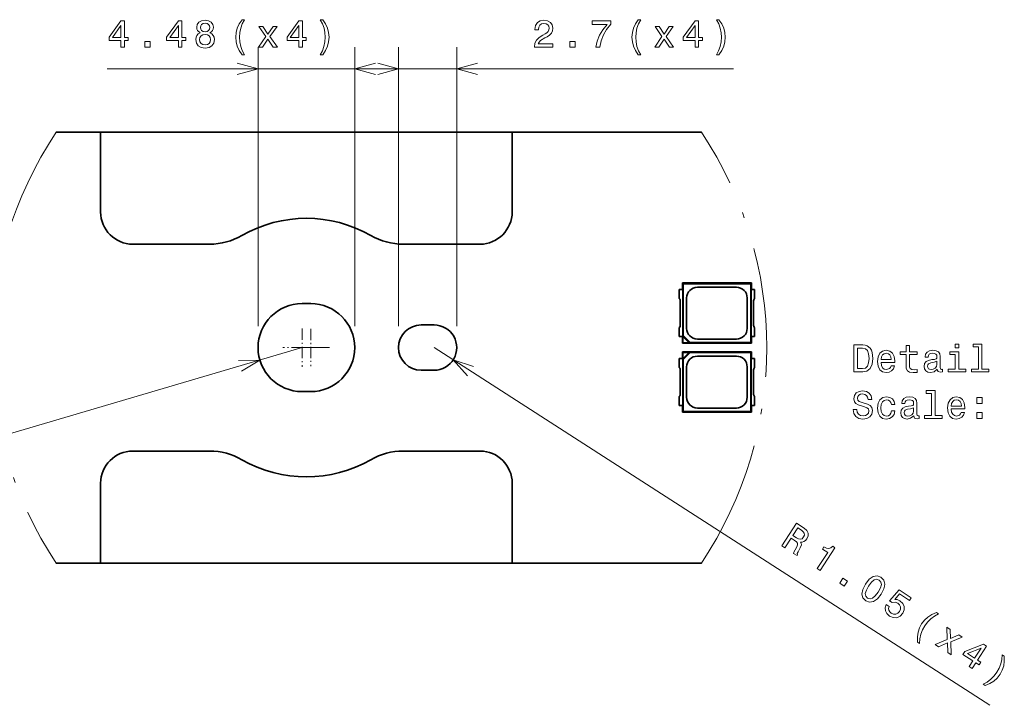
# Model space of a CAD drawing. Extents: x 0 to 420, y 0 to 297.
# Tile 3 of 22: x 76 to 168, y 37 to 101. Entities that reach past the tile are written whole.
import ezdxf

# ---------------------------------------------------------------- set-up
doc = ezdxf.new("R2010")
doc.units = 0
doc.linetypes.add('DASHDOT', pattern=[18.5, 12, -3, 0.5, -3])

msp = doc.modelspace()

# ---------------------------------------------------------------- linework, layer by layer
at = {"color": 7, "lineweight": 13}
for p, q in [((98.431808, 72.365921), (98.435104, 98.238823)), ((107.3974, 72.364937), (107.400696, 98.237686)), ((111.464363, 72.365425), (111.464363, 98.237686)), ((116.864365, 72.365425), (116.864365, 98.237686)), ((84.423035, 96.240608), (112.400436, 96.237045)), ((106.464363, 96.237686), (142.545013, 96.237686)), ((102.514893, 70.365509), (46.680046, 53.915489)), ((114.764359, 70.365425), (166.342392, 37.168907))]:
    msp.add_line(p, q, dxfattribs=at)
at = {"color": 7, "lineweight": 35}
for p, q in [((79.702576, 90.365425), (83.814362, 90.365425)), ((83.814362, 82.965424), (83.814362, 90.365425)), ((83.814362, 90.365425), (122.014359, 90.365425)), ((122.014359, 90.365425), (122.014359, 82.965424)), ((122.014359, 90.365425), (139.569092, 90.365425)), ((83.814362, 82.94825), (83.814362, 82.965424)), ((122.014359, 82.965424), (122.014359, 82.94825)), ((86.814362, 79.965424), (86.797188, 79.965424)), ((89.502365, 79.965424), (86.814362, 79.965424)), ((93.936584, 79.965424), (89.502365, 79.965424)), ((116.326363, 79.965424), (111.892143, 79.965424)), ((119.014359, 79.965424), (116.326363, 79.965424)), ((119.031532, 79.965424), (119.014359, 79.965424)), ((137.814362, 75.745422), (137.814362, 76.365425)), ((144.214355, 76.365425), (137.814362, 76.365425)), ((137.814362, 76.365425), (137.882492, 76.297295)), ((137.882492, 71.479546), (137.882492, 76.297295)), ((144.14624, 76.297295), (137.882492, 76.297295)), ((142.824371, 75.97525), (139.204361, 75.97525)), ((144.214355, 76.365425), (144.14624, 76.297295)), ((144.14624, 76.297295), (144.14624, 70.833557)), ((144.214355, 76.365425), (144.214355, 75.745422)), ((137.514359, 75.745422), (137.840576, 75.745422)), ((137.514359, 75.745422), (137.514359, 74.911354)), ((137.840576, 75.745422), (137.840576, 71.385422)), ((138.204529, 72.155426), (138.204529, 74.975426)), ((143.824188, 74.975426), (143.824188, 72.155426)), ((144.514359, 75.745422), (144.188156, 75.745422)), ((144.188156, 71.385422), (144.188156, 75.745422)), ((144.514359, 75.745422), (144.514359, 74.911354)), ((102.514267, 74.448837), (103.314026, 74.448792)), ((137.614365, 74.646782), (137.614365, 72.48407)), ((144.414368, 74.646782), (144.414368, 72.48407)), ((114.764359, 72.465424), (113.564362, 72.465424)), ((137.514359, 72.219498), (137.514359, 71.385422)), ((144.514359, 72.219498), (144.514359, 71.385422)), ((137.840576, 71.385422), (137.514359, 71.385422)), ((137.814362, 70.765427), (137.814362, 71.385422)), ((137.882492, 71.479546), (137.861526, 71.400757)), ((137.861526, 70.812592), (137.861526, 71.400757)), ((137.861526, 71.400757), (138.449707, 70.812592)), ((138.528473, 70.833557), (137.882492, 71.479546)), ((144.188156, 71.385422), (144.514359, 71.385422)), ((144.214355, 71.385422), (144.214355, 70.765427)), ((137.814362, 70.765427), (137.861526, 70.812592)), ((137.814362, 70.765427), (144.214355, 70.765427)), ((137.861526, 70.812592), (138.449707, 70.812592)), ((138.449707, 70.812592), (138.528473, 70.833557)), ((138.528473, 70.833557), (144.14624, 70.833557)), ((139.204361, 71.155602), (142.824371, 71.155602)), ((144.214355, 70.765427), (144.14624, 70.833557)), ((137.814362, 69.345428), (137.814362, 69.965424)), ((137.814362, 69.965424), (144.214355, 69.965424)), ((137.814362, 69.965424), (137.861526, 69.918259)), ((137.861526, 69.330093), (137.861526, 69.918259)), ((137.861526, 69.918259), (138.449707, 69.918259)), ((137.861526, 69.330093), (138.449707, 69.918259)), ((138.528473, 69.897293), (137.882492, 69.251305)), ((138.449707, 69.918259), (138.528473, 69.897293)), ((138.528473, 69.897293), (144.14624, 69.897293)), ((139.204361, 69.575249), (142.824371, 69.575249)), ((144.214355, 69.965424), (144.14624, 69.897293)), ((144.14624, 69.897293), (144.14624, 64.433556)), ((144.214355, 69.965424), (144.214355, 69.345428)), ((137.840576, 69.345428), (137.514359, 69.345428)), ((137.514359, 69.345428), (137.514359, 68.511353)), ((137.840576, 69.345428), (137.840576, 64.985428)), ((137.882492, 69.251305), (137.861526, 69.330093)), ((137.882492, 64.433556), (137.882492, 69.251305)), ((138.204529, 65.755424), (138.204529, 68.575424)), ((143.824188, 68.575424), (143.824188, 65.755424)), ((144.188156, 69.345428), (144.514359, 69.345428)), ((144.188156, 64.985428), (144.188156, 69.345428)), ((144.514359, 69.345428), (144.514359, 68.511353)), ((113.564362, 68.265427), (114.764359, 68.265427)), ((137.614365, 68.24678), (137.614365, 66.084068)), ((144.414368, 68.24678), (144.414368, 66.084068)), ((103.314453, 66.282013), (102.514603, 66.281982)), ((137.514359, 65.819496), (137.514359, 64.985428)), ((144.514359, 65.819496), (144.514359, 64.985428)), ((137.514359, 64.985428), (137.840576, 64.985428)), ((137.814362, 64.365425), (137.814362, 64.985428)), ((144.514359, 64.985428), (144.188156, 64.985428)), ((144.214355, 64.985428), (144.214355, 64.365425)), ((137.814362, 64.365425), (137.882492, 64.433556)), ((144.214355, 64.365425), (137.814362, 64.365425)), ((144.14624, 64.433556), (137.882492, 64.433556)), ((142.824371, 64.7556), (139.204361, 64.7556)), ((144.214355, 64.365425), (144.14624, 64.433556)), ((86.797188, 60.765427), (86.814362, 60.765427)), ((86.814362, 60.765427), (89.502365, 60.765427)), ((89.502365, 60.765427), (93.936584, 60.765427)), ((111.892143, 60.765427), (116.326363, 60.765427)), ((116.326363, 60.765427), (119.014359, 60.765427)), ((119.014359, 60.765427), (119.031532, 60.765427)), ((83.814362, 57.765427), (83.814362, 57.782597)), ((83.814362, 50.365425), (83.814362, 57.765427)), ((122.014359, 57.782597), (122.014412, 57.394974)), ((122.014412, 57.394974), (122.014412, 50.365425)), ((79.702576, 50.365425), (83.814362, 50.365425)), ((122.014412, 50.365425), (83.814362, 50.365425)), ((122.014412, 50.365425), (139.569092, 50.365425))]:
    msp.add_line(p, q, dxfattribs=at)
at = {"color": 7, "linetype": 'DASHDOT', "lineweight": 13, "ltscale": 0.089079}
for p, q in [((102.514694, 72.146988), (102.514694, 68.583809)), ((104.29628, 70.365402), (100.733109, 70.365402))]:
    msp.add_line(p, q, dxfattribs=at)
at = {"color": 7, "linetype": 'DASHDOT', "lineweight": 13, "ltscale": 0.086525}
for p, q in [((103.314011, 72.095947), (103.314011, 68.634964)), ((105.044502, 70.365456), (101.583519, 70.365456))]:
    msp.add_line(p, q, dxfattribs=at)
at = {"color": 7, "lineweight": 13}
for points in [[(85.705711, 98.24044), (86.029915, 98.240402), (86.029999, 98.860001), (86.386627, 98.859955), (86.386658, 99.14814), (86.030029, 99.148186), (86.030228, 100.686371), (85.702415, 100.686409), (84.607124, 99.177185), (84.607086, 98.860184), (85.705788, 98.860039)], [(91.042885, 98.239761), (91.367096, 98.239723), (91.367172, 98.859322), (91.723801, 98.859276), (91.723839, 99.147461), (91.36721, 99.147507), (91.367401, 100.685684), (91.039597, 100.68573), (89.944305, 99.176506), (89.94426, 98.859497), (91.042969, 98.85936)], [(93.066833, 99.586769), (92.883102, 99.485931), (92.757004, 99.345451), (92.677734, 99.168953), (92.652489, 98.956421), (92.710083, 98.635803), (92.875763, 98.387222), (93.145912, 98.228691), (93.513336, 98.167404), (93.877182, 98.228592), (94.147369, 98.387062), (94.31311, 98.635605), (94.37439, 98.9562), (94.345596, 99.168739), (94.269974, 99.345261), (94.140305, 99.485764), (93.960205, 99.586655), (94.104309, 99.673096), (94.205185, 99.791954), (94.266449, 99.936035), (94.288086, 100.112549), (94.230476, 100.368317), (94.079208, 100.573669), (93.834267, 100.706985), (93.513672, 100.757462), (93.189453, 100.707069), (92.944481, 100.573814), (92.789558, 100.3685), (92.735489, 100.112747), (92.753479, 99.936234), (92.814697, 99.79213)], [(96.944809, 97.54377), (97.171761, 97.543739), (96.966476, 97.925613), (96.822433, 98.325485), (96.73243, 98.746964), (96.703667, 99.172043), (96.732536, 99.597107), (96.822647, 100.014969), (96.966797, 100.418411), (97.172173, 100.800224), (96.945221, 100.800255), (96.682205, 100.404037), (96.498444, 100.011406), (96.39032, 99.600754), (96.357841, 99.172089), (96.390213, 98.739807), (96.49823, 98.332733), (96.681892, 97.940056)], [(102.217239, 98.238342), (102.541443, 98.238304), (102.541519, 98.857895), (102.898148, 98.857849), (102.898186, 99.146042), (102.541557, 99.146088), (102.541756, 100.684265), (102.213943, 100.684311), (101.118652, 99.175079), (101.118607, 98.858078), (102.217316, 98.857941)], [(104.428238, 97.542816), (104.687653, 97.939041), (104.871429, 98.331665), (104.979546, 98.738708), (105.015625, 99.170982), (104.979652, 99.599663), (104.871643, 100.010338), (104.687973, 100.403015), (104.42865, 100.799301), (104.201706, 100.799332), (104.403397, 100.417465), (104.547432, 100.013985), (104.633835, 99.5961), (104.666199, 99.171028), (104.633728, 98.745956), (104.547218, 98.324501), (104.399475, 97.924667), (104.201294, 97.542847)], [(124.070213, 98.237686), (125.788513, 98.237686), (125.788513, 98.547485), (124.43045, 98.547485), (124.506088, 98.716797), (124.635773, 98.857285), (125.035629, 99.113045), (125.248169, 99.221115), (125.485916, 99.376015), (125.655228, 99.556129), (125.752487, 99.768661), (125.788513, 100.010025), (125.72728, 100.312614), (125.557968, 100.550369), (125.298599, 100.70166), (124.963585, 100.755699), (124.617767, 100.694458), (124.354797, 100.525146), (124.185486, 100.254974), (124.127853, 99.898346), (124.127853, 99.847916), (124.455658, 99.847916), (124.455658, 99.87674), (124.488083, 100.121689), (124.585342, 100.301804), (124.740242, 100.417084), (124.945572, 100.456711), (125.15451, 100.420685), (125.309402, 100.330627), (125.410271, 100.19014), (125.446297, 100.013626), (125.421082, 99.847916), (125.352631, 99.707428), (125.237366, 99.584946), (125.078857, 99.476883), (124.866325, 99.361603), (124.513298, 99.13826), (124.26474, 98.900513), (124.11705, 98.612328), (124.070213, 98.248489)], [(129.785629, 98.237686), (130.14946, 98.237686), (130.268341, 98.832062), (130.477264, 99.386826), (130.772659, 99.901947), (131.158112, 100.384659), (131.158112, 100.683655), (129.44342, 100.683655), (129.44342, 100.355843), (130.812286, 100.355843), (130.416031, 99.86953), (130.117035, 99.361603), (129.908112, 98.821259)], [(133.717911, 97.542442), (133.944855, 97.542442), (133.739532, 97.924286), (133.595428, 98.324142), (133.505371, 98.745613), (133.476562, 99.170685), (133.505371, 99.595757), (133.595428, 100.013626), (133.739532, 100.417084), (133.944855, 100.798927), (133.717911, 100.798927), (133.454956, 100.402672), (133.271225, 100.010025), (133.163162, 99.599358), (133.130737, 99.170685), (133.163162, 98.738403), (133.271225, 98.331345), (133.454956, 97.93869)], [(138.990234, 98.237686), (139.314453, 98.237686), (139.314453, 98.857285), (139.671082, 98.857285), (139.671082, 99.14547), (139.314453, 99.14547), (139.314453, 100.683655), (138.986633, 100.683655), (137.891541, 99.174286), (137.891541, 98.857285), (138.990234, 98.857285)], [(141.20134, 97.542442), (141.460709, 97.93869), (141.644424, 98.331345), (141.752502, 98.738403), (141.788513, 99.170685), (141.752502, 99.599358), (141.644424, 100.010025), (141.460709, 100.402672), (141.20134, 100.798927), (140.974396, 100.798927), (141.176117, 100.417084), (141.320221, 100.013626), (141.406677, 99.595757), (141.439087, 99.170685), (141.406677, 98.745613), (141.320221, 98.324142), (141.172516, 97.924286), (140.974396, 97.542442)], [(84.909714, 99.148331), (85.705963, 100.268539), (85.705826, 99.148224)], [(90.246895, 99.147644), (91.043144, 100.26786), (91.042999, 99.147545)], [(93.077705, 100.083885), (93.106544, 100.242386), (93.193016, 100.364853), (93.32991, 100.440483), (93.513634, 100.469276), (93.693741, 100.440437), (93.83062, 100.364769), (93.917061, 100.242279), (93.949463, 100.083771), (93.917023, 99.921677), (93.830551, 99.795609), (93.693649, 99.712769), (93.513535, 99.687576), (93.329819, 99.716415), (93.19294, 99.795685), (93.106499, 99.921776)], [(98.835388, 98.23877), (99.332611, 98.991592), (99.84404, 98.238647), (100.225883, 98.238594), (99.534363, 99.236526), (100.186508, 100.173042), (99.819069, 100.173088), (99.347076, 99.470695), (98.875267, 100.173203), (98.500626, 100.173256), (99.141708, 99.232971), (98.464355, 98.238823)], [(101.421242, 99.146225), (102.217499, 100.266441), (102.217346, 99.146126)], [(135.608398, 98.237686), (136.10553, 98.99057), (136.61705, 98.237686), (136.998901, 98.237686), (136.307251, 99.235527), (136.959259, 100.172127), (136.591827, 100.172127), (136.119934, 99.469673), (135.648026, 100.172127), (135.273376, 100.172127), (135.914597, 99.231918), (135.237366, 98.237686)], [(138.194138, 99.14547), (138.990234, 100.265785), (138.990234, 99.14547)], [(87.927612, 98.240158), (88.424728, 98.240097), (88.424797, 98.77684), (87.927681, 98.776901)], [(92.998306, 98.963577), (93.030754, 99.154495), (93.135239, 99.298576), (93.297356, 99.392212), (93.513496, 99.424606), (93.726028, 99.392159), (93.888123, 99.298477), (93.992569, 99.154373), (94.028572, 98.963448), (93.992523, 98.758118), (93.888031, 98.603233), (93.725922, 98.502388), (93.513374, 98.470001), (93.297241, 98.502441), (93.135155, 98.603333), (93.030708, 98.75824)], [(127.369202, 98.237686), (127.866318, 98.237686), (127.866318, 98.774429), (127.369202, 98.774429)], [(154.548706, 70.614555), (153.716583, 70.614555), (153.716583, 68.114555), (154.548706, 68.114555), (154.94136, 68.19381), (155.233154, 68.435158), (155.413269, 68.827812), (155.478104, 69.364555), (155.420471, 69.912109), (155.348419, 70.128242), (155.247559, 70.301155), (154.955765, 70.535301), (154.764847, 70.592941)], [(158.568878, 69.713982), (158.568878, 68.744957), (158.5905, 68.431557), (158.69136, 68.215424), (158.893097, 68.08934), (159.235306, 68.046112), (159.609955, 68.064125), (159.609955, 68.337898), (159.336166, 68.316284), (159.087616, 68.3451), (158.95433, 68.435158), (158.896698, 68.586456), (158.88588, 68.798996), (158.88588, 69.713982), (159.609955, 69.713982), (159.609955, 69.984154), (158.88588, 69.984154), (158.88588, 70.549713), (158.568878, 70.549713), (158.568878, 69.984154), (158.021332, 69.984154), (158.021332, 69.713982)], [(163.460815, 70.701012), (163.125793, 70.701012), (163.125793, 70.340782), (163.460815, 70.340782)], [(165.279984, 70.434441), (165.279984, 68.381126), (164.62796, 68.381126), (164.62796, 68.114555), (166.245392, 68.114555), (166.245392, 68.381126), (165.596985, 68.381126), (165.596985, 70.701012), (164.782852, 70.701012), (164.782852, 70.434441)], [(154.523499, 70.315567), (154.797272, 70.261528), (154.984589, 70.095825), (155.096252, 69.800438), (155.132278, 69.364555), (155.092651, 68.943085), (154.980988, 68.647697), (154.79007, 68.471184), (154.523499, 68.413544), (154.05159, 68.413544), (154.05159, 70.315567)], [(156.252594, 68.989914), (157.520615, 68.989914), (157.524216, 69.137611), (157.466583, 69.551872), (157.308075, 69.861671), (157.055908, 70.048996), (156.720901, 70.117439), (156.393097, 70.045395), (156.14093, 69.843658), (155.978821, 69.515854), (155.921188, 69.083572), (155.97522, 68.640495), (156.137329, 68.316284), (156.38588, 68.114555), (156.710098, 68.046112), (156.991074, 68.092941), (157.221619, 68.215424), (157.39093, 68.409943), (157.48819, 68.669312), (157.174789, 68.669312), (157.109955, 68.525215), (157.016281, 68.417152), (156.749725, 68.330696), (156.544388, 68.370316), (156.389481, 68.496399), (156.28862, 68.701729), (156.252594, 68.979111)], [(156.252594, 69.256485), (156.292221, 69.505043), (156.389481, 69.688766), (156.537186, 69.800438), (156.731705, 69.840057), (156.922623, 69.800438), (157.070328, 69.688766), (157.160385, 69.505043), (157.192795, 69.256485)], [(161.461533, 68.366714), (161.461533, 68.355911), (161.479553, 68.233429), (161.533585, 68.146973), (161.760529, 68.078529), (161.937042, 68.107353), (161.937042, 68.35231), (161.861389, 68.341499), (161.760529, 68.388329), (161.742508, 68.532425), (161.742508, 69.533867), (161.69928, 69.789627), (161.573212, 69.969742), (161.35347, 70.077812), (161.043671, 70.117439), (160.741074, 70.074211), (160.517731, 69.951729), (160.377243, 69.760811), (160.330414, 69.508644), (160.330414, 69.48703), (160.61499, 69.48703), (160.640213, 69.638329), (160.719452, 69.746399), (160.849136, 69.811241), (161.032852, 69.836456), (161.209366, 69.818443), (161.335449, 69.764412), (161.411102, 69.670753), (161.43631, 69.541069), (161.421906, 69.389771), (161.364273, 69.314125), (161.220184, 69.278099), (160.950012, 69.249283), (160.640213, 69.184441), (160.420471, 69.069168), (160.290787, 68.889053), (160.25116, 68.622482), (160.287186, 68.384727), (160.398849, 68.208214), (160.578964, 68.096542), (160.82753, 68.056915), (161.162537, 68.132568)], [(163.450012, 68.381126), (163.450012, 69.984154), (162.63588, 69.984154), (162.63588, 69.713982), (163.132996, 69.713982), (163.132996, 68.381126), (162.484589, 68.381126), (162.484589, 68.114555), (164.105621, 68.114555), (164.105621, 68.381126)], [(161.425507, 68.791786), (161.382278, 68.604469), (161.267014, 68.460373), (161.094101, 68.366714), (160.881561, 68.334297), (160.744675, 68.35231), (160.647415, 68.409943), (160.586166, 68.510811), (160.568161, 68.651299), (160.582565, 68.777382), (160.640213, 68.867439), (160.870758, 68.9683), (161.162537, 69.011528), (161.425507, 69.097984)], [(153.983154, 64.620316), (153.655334, 64.620316), (153.727386, 64.238472), (153.907501, 63.957497), (154.184875, 63.788185), (154.559509, 63.726948), (154.930557, 63.784584), (155.207932, 63.943085), (155.384445, 64.191643), (155.44928, 64.519455), (155.395248, 64.814842), (155.243958, 65.005768), (154.998993, 65.131844), (154.671188, 65.22551), (154.390213, 65.293953), (154.206497, 65.373199), (154.10202, 65.488472), (154.069595, 65.668587), (154.10202, 65.830696), (154.195679, 65.953171), (154.339783, 66.036026), (154.537903, 66.064842), (154.739624, 66.028824), (154.898132, 65.931557), (155.002594, 65.769455), (155.05304, 65.549713), (155.380844, 65.549713), (155.380844, 65.556915), (155.323212, 65.895538), (155.1539, 66.147697), (154.887329, 66.306198), (154.5271, 66.360229), (154.202881, 66.306198), (153.950729, 66.1549), (153.78862, 65.920753), (153.730988, 65.618156), (153.777817, 65.347984), (153.914703, 65.164268), (154.130844, 65.041786), (154.426224, 64.948128), (154.718018, 64.865273), (154.937759, 64.786026), (155.071045, 64.670753), (155.117874, 64.483429), (155.074646, 64.292511), (154.962967, 64.148415), (154.793671, 64.058357), (154.573929, 64.029541), (154.328964, 64.069168), (154.141647, 64.184441), (154.022766, 64.371758)], [(157.207214, 65.088615), (157.520615, 65.088615), (157.455765, 65.376801), (157.300873, 65.603752), (157.059509, 65.74424), (156.746109, 65.798271), (156.400299, 65.726227), (156.137329, 65.524498), (155.971619, 65.196686), (155.913986, 64.75721), (155.968018, 64.321327), (156.130127, 63.99712), (156.38588, 63.795391), (156.735306, 63.726948), (157.045105, 63.780983), (157.286469, 63.932278), (157.452164, 64.170029), (157.524216, 64.48703), (157.221619, 64.48703), (157.167587, 64.285301), (157.066727, 64.13401), (156.922623, 64.040344), (156.746109, 64.011528), (156.526367, 64.058357), (156.367874, 64.202454), (156.270615, 64.4366), (156.23819, 64.768013), (156.270615, 65.092224), (156.371475, 65.32637), (156.533585, 65.470467), (156.746109, 65.520897), (156.933441, 65.488472), (157.073929, 65.405624), (157.167587, 65.268738)], [(159.292938, 64.047554), (159.292938, 64.036743), (159.310959, 63.914268), (159.36499, 63.827812), (159.591934, 63.759369), (159.768448, 63.788185), (159.768448, 64.033142), (159.692795, 64.022339), (159.591934, 64.069168), (159.573929, 64.213257), (159.573929, 65.214699), (159.530701, 65.470467), (159.404617, 65.650581), (159.184875, 65.758644), (158.875076, 65.798271), (158.572479, 65.755043), (158.349136, 65.632568), (158.208649, 65.441643), (158.161819, 65.189484), (158.161819, 65.16787), (158.446411, 65.16787), (158.471619, 65.319168), (158.550873, 65.427238), (158.680557, 65.492081), (158.864273, 65.517296), (159.040787, 65.499283), (159.16687, 65.445244), (159.242508, 65.351585), (159.267731, 65.221901), (159.253326, 65.07061), (159.195679, 64.994957), (159.05159, 64.958939), (158.781418, 64.930115), (158.471619, 64.865273), (158.251877, 64.75), (158.122192, 64.569885), (158.082565, 64.303314), (158.118591, 64.065567), (158.23027, 63.88905), (158.410385, 63.777378), (158.658936, 63.737755), (158.993958, 63.813404)], [(160.942795, 66.115273), (160.942795, 64.061958), (160.290787, 64.061958), (160.290787, 63.795391), (161.908218, 63.795391), (161.908218, 64.061958), (161.259811, 64.061958), (161.259811, 66.381844), (160.445679, 66.381844), (160.445679, 66.115273)], [(162.758362, 64.670753), (164.026367, 64.670753), (164.029984, 64.818443), (163.972336, 65.232712), (163.813843, 65.542511), (163.561676, 65.729828), (163.226669, 65.798271), (162.898849, 65.726227), (162.646698, 65.524498), (162.484589, 65.196686), (162.426956, 64.764412), (162.480988, 64.321327), (162.643097, 63.99712), (162.891647, 63.795391), (163.215851, 63.726948), (163.496841, 63.773777), (163.727386, 63.896255), (163.896698, 64.090782), (163.993958, 64.350143), (163.680557, 64.350143), (163.615707, 64.206055), (163.522049, 64.097984), (163.255478, 64.011528), (163.050156, 64.051155), (162.895248, 64.177238), (162.794388, 64.382568), (162.758362, 64.659943)], [(162.758362, 64.937325), (162.797989, 65.185883), (162.895248, 65.369598), (163.042938, 65.48127), (163.237473, 65.520897), (163.428391, 65.48127), (163.57608, 65.369598), (163.666138, 65.185883), (163.698563, 64.937325)], [(165.146698, 65.193085), (165.643814, 65.193085), (165.643814, 65.729828), (165.146698, 65.729828)], [(159.256927, 64.472626), (159.213699, 64.285301), (159.098419, 64.141212), (158.925507, 64.047554), (158.712982, 64.015129), (158.57608, 64.033142), (158.478821, 64.090782), (158.417587, 64.191643), (158.399567, 64.332138), (158.413986, 64.458214), (158.471619, 64.548271), (158.702164, 64.649139), (158.993958, 64.692368), (159.256927, 64.778824)], [(165.146698, 63.795391), (165.643814, 63.795391), (165.643814, 64.332138), (165.146698, 64.332138)], [(147.0448, 51.967613), (147.326508, 51.786301), (147.897736, 52.673836), (148.185516, 52.488625), (148.391693, 52.343063), (148.497681, 52.214874), (148.506042, 52.068123), (148.42131, 51.869911), (148.261002, 51.58754), (148.164154, 51.397121), (148.132263, 51.267708), (148.450317, 51.062996), (148.487366, 51.120552), (148.472275, 51.250206), (148.549423, 51.423321), (148.746582, 51.77623), (148.856903, 52.060791), (148.837921, 52.184387), (148.7659, 52.312126), (148.935822, 52.309872), (149.088867, 52.361305), (149.229172, 52.459492), (149.350677, 52.608337), (149.472046, 52.890079), (149.473694, 53.158901), (149.34787, 53.402683), (149.100586, 53.617523), (148.397827, 54.069832)], [(148.85611, 53.410736), (149.02919, 53.273636), (149.122391, 53.132252), (149.135956, 52.973591), (149.055984, 52.789444), (148.912613, 52.633251), (148.762589, 52.579872), (148.588165, 52.615028), (148.387573, 52.722702), (148.063446, 52.931313), (148.513824, 53.631042)], [(150.3302, 49.853073), (150.60585, 49.675659), (151.968628, 51.793026), (151.762634, 51.925598), (151.589188, 51.775917), (151.400208, 51.721905), (151.186813, 51.756435), (150.94101, 51.880371), (150.802582, 51.665302), (151.293304, 51.349468)], [(152.419693, 48.50824), (152.837708, 48.239193), (153.128204, 48.690536), (152.710175, 48.959579)], [(154.803574, 48.426182), (154.542938, 47.921364), (154.466949, 47.490471), (154.561554, 47.138268), (154.833679, 46.868866), (155.188583, 46.734699), (155.54834, 46.794464), (155.906036, 47.044044), (156.26059, 47.488422), (156.516266, 47.992165), (156.57959, 48.21701), (156.597229, 48.424133), (156.502625, 48.776337), (156.235443, 49.046814), (155.87558, 49.179905), (155.513885, 49.117111), (155.153152, 48.869484)], [(155.09436, 48.239021), (155.354523, 48.589951), (155.599854, 48.804741), (155.835602, 48.871498), (156.073639, 48.795399), (156.238464, 48.612198), (156.275345, 48.36998), (156.181458, 48.057709), (155.969788, 47.675583), (155.707703, 47.321625), (155.462372, 47.106834), (155.226624, 47.040077), (154.993561, 47.117256), (154.823761, 47.299377), (154.786865, 47.541595), (154.880768, 47.853867)], [(156.718323, 46.51696), (156.625092, 46.225681), (156.648743, 45.936287), (156.788849, 45.674747), (157.0383, 45.449947), (157.379333, 45.307564), (157.714157, 45.301971), (158.017685, 45.440765), (158.270203, 45.706635), (158.400024, 46.021484), (158.396942, 46.336197), (158.261383, 46.624786), (158.000702, 46.865391), (157.750122, 46.975262), (157.510101, 46.988377), (157.959488, 47.500237), (158.880341, 46.907558), (159.040207, 47.155945), (157.916397, 47.87925), (157.032349, 46.871758), (157.274673, 46.71579), (157.541992, 46.745079), (157.799301, 46.652306), (157.97171, 46.494209), (158.05777, 46.301746), (158.056122, 46.09288), (157.966614, 45.8806), (157.810486, 45.711212), (157.618011, 45.625168), (157.409149, 45.626801), (157.196869, 45.716301), (157.049973, 45.840836), (156.970627, 45.99044), (156.949936, 46.157974), (157.000031, 46.335648)], [(159.625946, 43.043365), (159.816772, 42.92054), (159.850769, 43.352757), (159.946014, 43.766975), (160.098389, 44.170124), (160.304214, 44.543159), (160.558502, 44.884998), (160.860382, 45.187637), (161.199905, 45.448917), (161.579224, 45.658878), (161.388397, 45.781704), (160.952805, 45.59082), (160.585815, 45.360073), (160.272675, 45.073238), (160.013412, 44.73032), (159.806732, 44.349274), (159.677307, 43.948498), (159.619263, 43.51889)], [(161.591904, 42.604836), (162.417389, 42.96888), (162.440063, 42.058949), (162.761154, 41.852291), (162.719604, 43.065681), (163.774765, 43.500381), (163.46579, 43.699242), (162.688812, 43.363956), (162.672165, 44.210037), (162.357132, 44.412796), (162.387482, 43.275162), (161.279907, 42.805649)], [(164.435654, 40.774551), (164.708282, 40.599087), (165.04361, 41.120098), (165.343506, 40.927086), (165.499466, 41.169418), (165.199585, 41.362427), (166.032059, 42.655869), (165.756409, 42.833282), (164.018677, 42.156754), (163.847107, 41.89019), (164.770996, 41.295563)], [(164.257523, 41.968754), (165.533279, 42.47995), (164.926956, 41.537891)], [(165.918671, 38.993263), (166.351212, 39.186096), (166.718201, 39.41684), (167.029388, 39.700645), (167.29364, 40.044647), (167.495331, 40.424606), (167.626724, 40.828415), (167.684753, 41.258022), (167.681107, 41.731598), (167.490265, 41.854424), (167.453247, 41.424156), (167.356049, 41.006912), (167.202606, 40.608742), (166.999802, 40.233757), (166.742493, 39.893867), (166.441681, 39.586246), (166.101089, 39.329948), (165.727829, 39.116089)]]:
    msp.add_lwpolyline(points, close=True, dxfattribs=at)
for points in [[(96.50293, 95.721436), (98.434845, 96.238823), (96.503059, 96.756706)], [(109.332352, 96.755081), (107.400436, 96.237686), (109.332222, 95.719803)], [(109.532509, 95.720047), (111.464363, 96.237686), (109.532509, 96.755325)], [(118.796219, 96.755325), (116.864365, 96.237686), (118.796219, 95.720047)], [(96.891205, 68.169022), (98.598015, 69.211517), (96.598625, 69.162094)], [(118.434845, 68.618622), (116.530228, 69.228882), (117.874542, 67.74807)]]:
    msp.add_lwpolyline(points, dxfattribs=at)
at = {"color": 7, "linetype": 'DASHDOT', "lineweight": 13}
for start, end in [(146.251016, 213.748998), (326.251007, 33.748982)]:
    msp.add_arc((109.635834, 70.365425), 36, start, end, dxfattribs=at)
at = {"color": 7, "lineweight": 35}
for centre, radius, start, end in [((86.814453, 82.965523), 3.000144, 180.329757, 269.670243), ((102.91436, 70.364052), 12.001193, 60.069847, 119.930158), ((119.014267, 82.965523), 3.000144, 270.329759, 359.670241), ((93.936646, 85.956963), 5.991537, 269.999383, 299.934046), ((111.892075, 85.956963), 5.991537, 240.065949, 270.000612), ((139.205276, 74.974518), 1.000402, 90.052185, 179.948123), ((142.823456, 74.97451), 1.000402, 0.052185, 89.948114), ((102.514694, 70.365402), 4.083178, 90.005993, 270.002169), ((103.314011, 70.365456), 4.083192, 270.006247, 89.999845), ((137.214355, 74.646782), 0.4, 0, 41.40962), ((144.814362, 74.646782), 0.4, 138.590385, 180.000005), ((113.564362, 70.365425), 2.1, 90.000003, 269.999997), ((114.764359, 70.365425), 2.1, 269.999997, 90.000003), ((137.214355, 72.48407), 0.4, 318.59038, 360), ((144.814362, 72.48407), 0.4, 179.999995, 221.409615), ((139.205261, 72.156334), 1.000402, 180.052191, 269.948115), ((142.823456, 72.156334), 1.000402, 270.052187, 359.948116), ((139.205261, 68.574516), 1.000402, 90.051885, 179.947809), ((142.823456, 68.574516), 1.000402, 0.051884, 89.947813), ((137.214355, 68.24678), 0.4, 0, 41.40962), ((144.814362, 68.24678), 0.4, 138.590385, 179.999995), ((137.214355, 66.084068), 0.4, 318.59038, 360), ((144.814362, 66.084068), 0.4, 179.999995, 221.409615), ((139.205276, 65.756332), 1.000402, 180.051877, 269.947815), ((142.823456, 65.75634), 1.000402, 270.051886, 359.947815), ((86.814453, 57.765331), 3.000144, 90.329757, 179.670243), ((93.936646, 54.773888), 5.991537, 60.065954, 90.000617), ((111.892075, 54.773888), 5.991537, 89.999388, 119.934051), ((119.014267, 57.765331), 3.000144, 0.329759, 89.670241), ((102.91436, 70.366798), 12.001193, 240.069842, 299.930153)]:
    msp.add_arc(centre, radius, start, end, dxfattribs=at)

doc.saveas('drawing.dxf')
